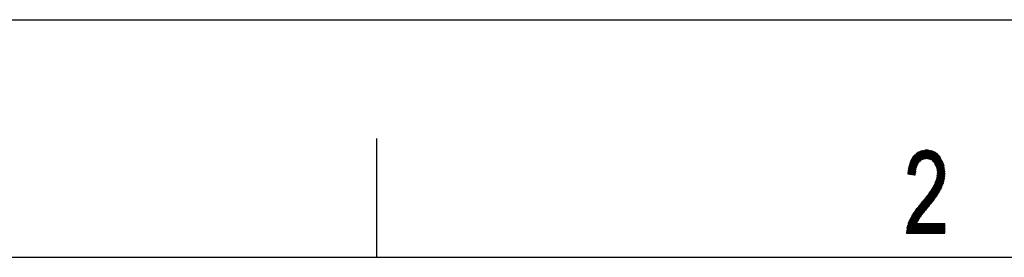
# Model space of a CAD drawing. Header units: millimetres. Extents: x 773 to 1664, y 340 to 970.
# Tile 14 of 60: x 897 to 1022, y 940 to 970. Entities that reach past the tile are written whole.
import ezdxf

# ---------------------------------------------------------------- set-up
doc = ezdxf.new("R2010")
doc.units = ezdxf.units.MM
doc.header["$LTSCALE"] = 46.2
doc.layers.get('0').update_dxf_attribs({"linetype": 'CONTINUOUS'})
doc.layers.add('1', color=7, linetype='CONTINUOUS')

msp = doc.modelspace()

# ---------------------------------------------------------------- linework, layer by layer
at = {"linetype": 'Continuous'}
msp.add_line((772.801, 970.328), (1663.801, 970.328), dxfattribs=at)
at = {"layer": '1', "linetype": 'Continuous'}
for p, q in [((942.301, 955.328), (942.301, 940.328)), ((1009.464, 950.926), (1011.087, 953.737)), ((1010.967, 953.681), (1009.491, 951.125)), ((1011.204, 953.786), (1009.495, 950.827)), ((1009.518, 951.323), (1010.846, 953.625)), ((1010.726, 953.568), (1009.544, 951.522)), ((1009.571, 951.72), (1010.59, 953.485)), ((1009.576, 950.816), (1011.299, 953.799)), ((1011.394, 953.812), (1009.658, 950.804)), ((1010.398, 953.305), (1009.669, 952.043)), ((1009.739, 950.792), (1011.489, 953.824)), ((1009.777, 952.382), (1010.206, 953.124)), ((1011.585, 953.837), (1009.82, 950.78)), ((1009.901, 950.768), (1011.68, 953.85)), ((1013.463, 953.083), (1010.165, 953.083)), ((1010.748, 952.182), (1010.205, 953.124)), ((1010.243, 953.159), (1013.388, 953.159)), ((1010.262, 953.177), (1010.791, 952.259)), ((1010.849, 952.312), (1010.319, 953.231)), ((1013.313, 953.235), (1010.324, 953.235)), ((1010.376, 953.284), (1010.907, 952.365)), ((1010.405, 953.312), (1013.237, 953.312)), ((1010.964, 952.418), (1010.433, 953.338)), ((1013.162, 953.388), (1010.486, 953.388)), ((1010.49, 953.392), (1011.021, 952.471)), ((1011.079, 952.524), (1010.547, 953.445)), ((1010.567, 953.464), (1013.087, 953.464)), ((1010.604, 953.499), (1011.137, 952.576)), ((1012.969, 953.54), (1010.666, 953.54)), ((1011.194, 952.629), (1010.668, 953.541)), ((1010.737, 953.573), (1011.258, 952.67)), ((1011.336, 952.689), (1010.806, 953.606)), ((1010.829, 953.616), (1012.817, 953.616)), ((1010.875, 953.638), (1011.413, 952.707)), ((1011.775, 953.862), (1010.916, 952.374)), ((1011.49, 952.726), (1010.945, 953.671)), ((1012.665, 953.693), (1010.992, 953.693)), ((1011.014, 953.703), (1011.568, 952.744)), ((1011.645, 952.762), (1011.083, 953.735)), ((1011.103, 952.546), (1011.866, 953.867)), ((1011.153, 953.768), (1011.723, 952.781)), ((1011.155, 953.769), (1012.512, 953.769)), ((1011.8, 952.799), (1011.228, 953.789)), ((1011.947, 953.855), (1011.264, 952.672)), ((1011.31, 953.8), (1011.896, 952.785)), ((1011.366, 952.696), (1012.029, 953.844)), ((1011.998, 952.761), (1011.392, 953.811)), ((1012.11, 953.832), (1011.468, 952.72)), ((1011.473, 953.822), (1012.1, 952.737)), ((1012.202, 952.712), (1011.555, 953.833)), ((1011.57, 952.744), (1012.191, 953.821)), ((1011.637, 953.844), (1012.304, 952.688)), ((1012.019, 953.845), (1011.646, 953.845)), ((1012.273, 953.809), (1011.672, 952.769)), ((1012.43, 952.623), (1011.719, 953.855)), ((1011.774, 952.793), (1012.354, 953.798)), ((1011.8, 953.866), (1012.614, 952.456)), ((1012.435, 953.786), (1011.862, 952.793)), ((1012.798, 952.29), (1011.889, 953.864)), ((1011.939, 952.775), (1012.513, 953.769)), ((1011.985, 953.85), (1014.066, 950.246)), ((1012.581, 953.734), (1012.017, 952.756)), ((1014.087, 950.362), (1012.081, 953.836)), ((1012.094, 952.738), (1012.65, 953.7)), ((1012.718, 953.666), (1012.171, 952.72)), ((1012.177, 953.823), (1014.097, 950.498)), ((1012.249, 952.701), (1012.786, 953.632)), ((1014.106, 950.633), (1012.273, 953.809)), ((1012.854, 953.598), (1012.326, 952.683)), ((1012.369, 953.796), (1014.116, 950.769)), ((1012.397, 952.653), (1012.923, 953.564)), ((1012.991, 953.529), (1012.455, 952.6)), ((1014.126, 950.904), (1012.465, 953.782)), ((1012.512, 952.548), (1013.058, 953.493)), ((1013.114, 953.437), (1012.57, 952.496)), ((1012.58, 953.735), (1014.113, 951.079)), ((1012.628, 952.444), (1013.169, 953.381)), ((1013.225, 953.325), (1012.686, 952.391)), ((1014.086, 951.278), (1012.703, 953.673)), ((1012.744, 952.339), (1013.28, 953.268)), ((1013.336, 953.212), (1012.801, 952.287)), ((1012.827, 953.611), (1014.059, 951.477)), ((1012.847, 952.213), (1013.391, 953.156)), ((1013.447, 953.1), (1012.887, 952.131)), ((1014.032, 951.676), (1012.951, 953.549)), ((1013.09, 953.461), (1014.005, 951.876)), ((1013.978, 952.075), (1013.302, 953.247)), ((1010.607, 951.864), (1009.612, 951.864)), ((1009.612, 951.863), (1010.276, 950.713)), ((1009.636, 951.94), (1010.641, 951.94)), ((1010.372, 950.699), (1009.643, 951.962)), ((1010.674, 952.016), (1009.661, 952.016)), ((1009.675, 952.06), (1010.393, 950.816)), ((1009.685, 952.092), (1010.708, 952.092)), ((1010.408, 950.943), (1009.706, 952.158)), ((1010.742, 952.168), (1009.709, 952.168)), ((1009.733, 952.245), (1010.776, 952.245)), ((1009.737, 952.257), (1010.422, 951.07)), ((1010.858, 952.321), (1009.757, 952.321)), ((1010.437, 951.197), (1009.768, 952.355)), ((1009.782, 952.397), (1010.941, 952.397)), ((1009.8, 952.453), (1010.452, 951.324)), ((1011.024, 952.473), (1009.806, 952.473)), ((1010.466, 951.451), (1009.839, 952.538)), ((1009.845, 952.549), (1011.107, 952.549)), ((1009.883, 952.613), (1010.481, 951.578)), ((1011.19, 952.626), (1009.891, 952.626)), ((1010.519, 951.664), (1009.928, 952.688)), ((1009.937, 952.702), (1011.392, 952.702)), ((1009.973, 952.763), (1010.557, 951.751)), ((1011.712, 952.778), (1009.982, 952.778)), ((1010.595, 951.837), (1010.018, 952.837)), ((1010.028, 952.854), (1013.601, 952.854)), ((1010.063, 952.912), (1010.633, 951.923)), ((1013.563, 952.931), (1010.073, 952.931)), ((1010.672, 952.01), (1010.107, 952.987)), ((1010.119, 953.007), (1013.526, 953.007)), ((1010.152, 953.062), (1010.71, 952.096)), ((1013.639, 952.778), (1011.925, 952.778)), ((1012.246, 952.702), (1013.676, 952.702)), ((1013.714, 952.626), (1012.426, 952.626)), ((1012.511, 952.549), (1013.751, 952.549)), ((1013.789, 952.473), (1012.595, 952.473)), ((1012.679, 952.397), (1013.826, 952.397)), ((1013.864, 952.321), (1012.764, 952.321)), ((1012.831, 952.245), (1013.902, 952.245)), ((1013.939, 952.168), (1012.868, 952.168)), ((1014.042, 950.136), (1012.87, 952.166)), ((1012.906, 952.092), (1013.976, 952.092)), ((1012.928, 952.049), (1013.502, 953.044)), ((1013.986, 952.016), (1012.944, 952.016)), ((1013.546, 952.967), (1012.968, 951.967)), ((1012.982, 951.94), (1013.997, 951.94)), ((1013.009, 951.885), (1013.586, 952.884)), ((1014.007, 951.864), (1013.02, 951.864)), ((1013.627, 952.802), (1013.05, 951.803)), ((1013.09, 951.721), (1013.667, 952.72)), ((1013.708, 952.638), (1013.116, 951.613)), ((1013.999, 951.923), (1013.121, 950.402)), ((1013.133, 951.49), (1013.748, 952.555)), ((1013.149, 950.603), (1013.982, 952.046)), ((1013.789, 952.473), (1013.15, 951.367)), ((1013.167, 951.243), (1013.829, 952.391)), ((1013.951, 952.144), (1013.177, 950.804)), ((1013.87, 952.309), (1013.184, 951.12)), ((1013.201, 950.997), (1013.91, 952.227)), ((1009.301, 943.328), (1014.049, 951.552)), ((1014.066, 951.429), (1009.389, 943.328)), ((1009.457, 950.873), (1010.4, 950.873)), ((1009.462, 950.905), (1009.507, 950.826)), ((1010.409, 950.949), (1009.467, 950.949)), ((1009.477, 943.328), (1014.082, 951.305)), ((1009.603, 950.812), (1009.478, 951.028)), ((1009.478, 951.025), (1010.417, 951.025)), ((1010.426, 951.101), (1009.488, 951.101)), ((1009.495, 951.152), (1009.699, 950.798)), ((1009.498, 951.178), (1010.435, 951.178)), ((1010.444, 951.254), (1009.508, 951.254)), ((1009.796, 950.784), (1009.511, 951.276)), ((1009.519, 951.33), (1010.452, 951.33)), ((1009.528, 951.4), (1009.892, 950.769)), ((1010.461, 951.406), (1009.529, 951.406)), ((1009.539, 951.483), (1010.47, 951.483)), ((1009.988, 950.755), (1009.544, 951.523)), ((1010.479, 951.559), (1009.549, 951.559)), ((1009.559, 951.635), (1010.506, 951.635)), ((1009.561, 951.647), (1010.084, 950.741)), ((1014.099, 951.182), (1009.565, 943.328)), ((1010.54, 951.711), (1009.57, 951.711)), ((1010.18, 950.727), (1009.581, 951.765)), ((1009.588, 951.787), (1010.573, 951.787)), ((1009.653, 943.328), (1014.116, 951.059)), ((1010.391, 950.797), (1009.706, 950.797)), ((1014.128, 950.927), (1009.741, 943.328)), ((1010.56, 951.757), (1009.982, 950.756)), ((1010.063, 950.744), (1010.465, 951.441)), ((1010.443, 951.25), (1010.144, 950.732)), ((1010.225, 950.721), (1010.421, 951.06)), ((1010.226, 950.72), (1010.382, 950.72)), ((1010.399, 950.869), (1010.306, 950.709)), ((1011.047, 945.438), (1014.115, 950.752)), ((1014.103, 950.578), (1011.408, 945.912)), ((1014.032, 951.676), (1012.879, 949.678)), ((1013.057, 951.787), (1014.017, 951.787)), ((1013.069, 950.159), (1014.016, 951.799)), ((1014.027, 951.711), (1013.095, 951.711)), ((1013.113, 951.635), (1014.038, 951.635)), ((1013.121, 951.578), (1014.017, 950.025)), ((1014.048, 951.559), (1013.124, 951.559)), ((1013.134, 951.483), (1014.058, 951.483)), ((1014.069, 951.406), (1013.145, 951.406)), ((1013.993, 949.915), (1013.148, 951.378)), ((1013.15, 950.613), (1013.837, 949.424)), ((1013.155, 951.33), (1014.079, 951.33)), ((1014.107, 950.644), (1013.155, 950.644)), ((1014.089, 951.254), (1013.165, 951.254)), ((1013.165, 950.72), (1014.113, 950.72)), ((1013.872, 949.515), (1013.167, 950.735)), ((1013.176, 951.178), (1013.969, 949.805)), ((1013.176, 951.178), (1014.1, 951.178)), ((1014.118, 950.797), (1013.176, 950.797)), ((1013.185, 950.858), (1013.907, 949.607)), ((1014.11, 951.101), (1013.186, 951.101)), ((1013.187, 950.873), (1014.124, 950.873)), ((1013.197, 951.025), (1014.12, 951.025)), ((1014.129, 950.949), (1013.197, 950.949)), ((1013.942, 949.698), (1013.202, 950.981)), ((1011.714, 946.289), (1014.09, 950.404)), ((1014.053, 950.188), (1012.019, 946.665)), ((1012.325, 947.042), (1013.999, 949.941)), ((1013.934, 949.676), (1012.651, 947.454)), ((1012.732, 949.349), (1013.808, 949.349)), ((1013.303, 948.367), (1012.734, 949.352)), ((1013.837, 949.425), (1012.778, 949.425)), ((1012.779, 949.427), (1013.35, 948.438)), ((1012.809, 949.501), (1013.866, 949.501)), ((1013.393, 948.516), (1012.815, 949.516)), ((1013.896, 949.577), (1012.839, 949.577)), ((1012.851, 949.607), (1013.435, 948.595)), ((1012.869, 949.653), (1013.925, 949.653)), ((1013.478, 948.673), (1012.887, 949.698)), ((1013.952, 949.73), (1012.899, 949.73)), ((1012.922, 949.788), (1013.521, 948.751)), ((1012.929, 949.806), (1013.969, 949.806)), ((1013.564, 948.829), (1012.958, 949.879)), ((1013.986, 949.882), (1012.959, 949.882)), ((1012.99, 949.958), (1014.003, 949.958)), ((1012.994, 949.969), (1013.607, 948.907)), ((1014.019, 950.034), (1013.02, 950.034)), ((1013.65, 948.985), (1013.03, 950.06)), ((1013.05, 950.111), (1014.036, 950.111)), ((1013.065, 950.15), (1013.693, 949.063)), ((1014.053, 950.187), (1013.08, 950.187)), ((1013.731, 949.15), (1013.099, 950.244)), ((1013.102, 950.263), (1014.07, 950.263)), ((1014.085, 950.339), (1013.112, 950.339)), ((1013.116, 950.367), (1013.766, 949.241)), ((1013.123, 950.416), (1014.091, 950.416)), ((1014.096, 950.492), (1013.133, 950.492)), ((1013.801, 949.333), (1013.133, 950.49)), ((1013.144, 950.568), (1014.102, 950.568)), ((1012.269, 948.622), (1009.299, 943.478)), ((1011.91, 948.129), (1013.142, 948.129)), ((1011.929, 948.155), (1012.469, 947.22)), ((1013.194, 948.205), (1011.965, 948.205)), ((1012.52, 947.283), (1011.978, 948.223)), ((1012.021, 948.282), (1013.245, 948.282)), ((1012.027, 948.29), (1012.571, 947.348)), ((1012.621, 947.414), (1012.076, 948.358)), ((1013.296, 948.358), (1012.077, 948.358)), ((1012.125, 948.425), (1012.671, 947.481)), ((1012.132, 948.434), (1013.347, 948.434)), ((1012.72, 947.547), (1012.175, 948.492)), ((1013.389, 948.51), (1012.188, 948.51)), ((1012.224, 948.56), (1012.77, 947.613)), ((1012.243, 948.586), (1013.431, 948.586)), ((1012.82, 947.679), (1012.273, 948.627)), ((1013.473, 948.663), (1012.299, 948.663)), ((1012.322, 948.694), (1012.87, 947.745)), ((1012.354, 948.739), (1013.515, 948.739)), ((1012.919, 947.812), (1012.371, 948.762)), ((1013.557, 948.815), (1012.41, 948.815)), ((1012.42, 948.83), (1012.969, 947.878)), ((1012.457, 948.891), (1013.599, 948.891)), ((1013.018, 947.945), (1012.465, 948.904)), ((1013.64, 948.968), (1012.503, 948.968)), ((1012.509, 948.979), (1013.066, 948.015)), ((1012.548, 949.044), (1013.682, 949.044)), ((1013.113, 948.086), (1012.554, 949.054)), ((1013.719, 949.12), (1012.594, 949.12)), ((1012.599, 949.128), (1013.16, 948.156)), ((1012.64, 949.196), (1013.749, 949.196)), ((1013.208, 948.227), (1012.644, 949.203)), ((1013.778, 949.272), (1012.686, 949.272)), ((1012.689, 949.277), (1013.255, 948.297)), ((1013.045, 947.984), (1013.758, 949.219)), ((1009.322, 943.669), (1011.855, 948.056)), ((1011.549, 947.68), (1009.344, 943.861)), ((1009.367, 944.052), (1011.244, 947.303)), ((1010.938, 946.927), (1009.4, 944.262)), ((1010.903, 946.883), (1011.441, 945.952)), ((1010.925, 946.91), (1012.218, 946.91)), ((1011.492, 946.015), (1010.955, 946.947)), ((1012.279, 946.986), (1010.987, 946.986)), ((1011.006, 947.01), (1011.544, 946.079)), ((1011.048, 947.062), (1012.341, 947.062)), ((1011.595, 946.142), (1011.058, 947.073)), ((1011.109, 947.137), (1011.647, 946.206)), ((1012.403, 947.138), (1011.11, 947.138)), ((1011.698, 946.269), (1011.16, 947.2)), ((1011.172, 947.215), (1012.465, 947.215)), ((1011.212, 947.264), (1011.749, 946.332)), ((1012.527, 947.291), (1011.234, 947.291)), ((1011.801, 946.396), (1011.263, 947.327)), ((1011.296, 947.367), (1012.585, 947.367)), ((1011.315, 947.39), (1011.852, 946.459)), ((1012.643, 947.443), (1011.357, 947.443)), ((1011.904, 946.523), (1011.366, 947.454)), ((1011.417, 947.517), (1011.955, 946.586)), ((1011.419, 947.519), (1012.7, 947.519)), ((1012.006, 946.649), (1011.469, 947.581)), ((1012.757, 947.596), (1011.481, 947.596)), ((1011.52, 947.644), (1012.058, 946.713)), ((1011.543, 947.672), (1012.814, 947.672)), ((1012.109, 946.776), (1011.572, 947.707)), ((1012.872, 947.748), (1011.605, 947.748)), ((1011.623, 947.771), (1012.161, 946.84)), ((1011.667, 947.824), (1012.929, 947.824)), ((1012.212, 946.903), (1011.674, 947.834)), ((1011.726, 947.898), (1012.263, 946.966)), ((1012.986, 947.901), (1011.728, 947.901)), ((1012.315, 947.03), (1011.777, 947.961)), ((1011.79, 947.977), (1013.04, 947.977)), ((1011.829, 948.024), (1012.366, 947.093)), ((1013.091, 948.053), (1011.852, 948.053)), ((1012.418, 947.156), (1011.88, 948.088)), ((1009.528, 944.636), (1010.633, 946.55)), ((1010.18, 945.918), (1009.768, 945.203)), ((1010.551, 944.597), (1009.97, 945.603)), ((1011.178, 945.614), (1009.976, 945.614)), ((1010.016, 945.676), (1010.594, 944.675)), ((1010.026, 945.69), (1011.234, 945.69)), ((1010.637, 944.753), (1010.064, 945.746)), ((1011.291, 945.767), (1010.078, 945.767)), ((1010.111, 945.816), (1010.68, 944.831)), ((1010.129, 945.843), (1011.352, 945.843)), ((1010.723, 944.909), (1010.159, 945.886)), ((1011.414, 945.919), (1010.181, 945.919)), ((1010.206, 945.957), (1010.766, 944.988)), ((1010.232, 945.995), (1011.476, 945.995)), ((1010.809, 945.066), (1010.254, 946.027)), ((1011.538, 946.071), (1010.284, 946.071)), ((1010.301, 946.097), (1010.852, 945.144)), ((1010.336, 946.148), (1011.6, 946.148)), ((1010.894, 945.222), (1010.349, 946.167)), ((1011.661, 946.224), (1010.387, 946.224)), ((1010.396, 946.237), (1010.941, 945.295)), ((1010.439, 946.3), (1011.723, 946.3)), ((1010.99, 945.361), (1010.444, 946.308)), ((1010.492, 946.376), (1011.04, 945.428)), ((1011.785, 946.376), (1010.492, 946.376)), ((1011.089, 945.495), (1010.543, 946.44)), ((1010.554, 946.452), (1011.847, 946.452)), ((1010.595, 946.503), (1011.139, 945.561)), ((1011.909, 946.529), (1010.616, 946.529)), ((1011.188, 945.628), (1010.646, 946.566)), ((1010.678, 946.605), (1011.97, 946.605)), ((1010.698, 946.63), (1011.237, 945.695)), ((1012.032, 946.681), (1010.739, 946.681)), ((1011.287, 945.761), (1010.749, 946.693)), ((1010.801, 946.757), (1012.094, 946.757)), ((1010.801, 946.756), (1011.338, 945.825)), ((1011.39, 945.889), (1010.852, 946.82)), ((1012.156, 946.834), (1010.863, 946.834)), ((1010.052, 943.328), (1009.442, 944.384)), ((1014.14, 944.395), (1009.446, 944.395)), ((1009.472, 944.471), (1014.14, 944.471)), ((1009.475, 944.48), (1010.14, 943.328)), ((1014.14, 944.547), (1009.498, 944.547)), ((1010.228, 943.328), (1009.507, 944.576)), ((1009.524, 944.623), (1010.566, 944.623)), ((1009.54, 944.672), (1010.316, 943.328)), ((1010.608, 944.7), (1009.55, 944.7)), ((1010.404, 943.328), (1009.573, 944.767)), ((1009.576, 944.776), (1010.65, 944.776)), ((1010.691, 944.852), (1009.602, 944.852)), ((1009.606, 944.863), (1010.492, 943.328)), ((1009.628, 944.928), (1010.733, 944.928)), ((1010.58, 943.328), (1009.641, 944.954)), ((1010.775, 945.004), (1009.667, 945.004)), ((1009.682, 945.035), (1010.668, 943.328)), ((1009.705, 945.081), (1010.817, 945.081)), ((1010.756, 943.328), (1009.723, 945.116)), ((1010.859, 945.157), (1009.744, 945.157)), ((1009.765, 945.197), (1010.844, 943.328)), ((1009.783, 945.233), (1010.9, 945.233)), ((1010.932, 943.328), (1009.806, 945.279)), ((1010.951, 945.309), (1009.821, 945.309)), ((1009.829, 943.328), (1010.544, 944.567)), ((1009.847, 945.36), (1011.02, 943.328)), ((1009.86, 945.386), (1011.008, 945.386)), ((1011.108, 943.328), (1009.888, 945.441)), ((1011.065, 945.462), (1009.898, 945.462)), ((1010.632, 944.567), (1009.917, 943.328)), ((1009.929, 945.522), (1011.196, 943.328)), ((1009.937, 945.538), (1011.121, 945.538)), ((1010.005, 943.328), (1010.72, 944.567)), ((1010.808, 944.567), (1010.093, 943.328)), ((1010.181, 943.328), (1010.896, 944.567)), ((1010.984, 944.567), (1010.268, 943.328)), ((1010.356, 943.328), (1011.072, 944.567)), ((1011.16, 944.567), (1010.444, 943.328)), ((1010.532, 943.328), (1011.248, 944.567)), ((1011.284, 943.328), (1010.569, 944.567)), ((1011.336, 944.567), (1010.62, 943.328)), ((1010.657, 944.567), (1011.372, 943.328)), ((1010.708, 943.328), (1011.424, 944.567)), ((1011.46, 943.328), (1010.745, 944.567)), ((1011.512, 944.567), (1010.796, 943.328)), ((1010.833, 944.567), (1011.548, 943.328)), ((1010.884, 943.328), (1011.6, 944.567)), ((1011.636, 943.328), (1010.921, 944.567)), ((1011.688, 944.567), (1010.972, 943.328)), ((1011.009, 944.567), (1011.724, 943.328)), ((1011.06, 943.328), (1011.776, 944.567)), ((1011.812, 943.328), (1011.097, 944.567)), ((1011.864, 944.567), (1011.148, 943.328)), ((1011.185, 944.567), (1011.9, 943.328)), ((1011.236, 943.328), (1011.952, 944.567)), ((1011.988, 943.328), (1011.273, 944.567)), ((1012.04, 944.567), (1011.324, 943.328)), ((1011.361, 944.567), (1012.076, 943.328)), ((1011.412, 943.328), (1012.128, 944.567)), ((1012.164, 943.328), (1011.449, 944.567)), ((1012.216, 944.567), (1011.5, 943.328)), ((1011.537, 944.567), (1012.252, 943.328)), ((1011.588, 943.328), (1012.304, 944.567)), ((1012.34, 943.328), (1011.625, 944.567)), ((1012.392, 944.567), (1011.676, 943.328)), ((1011.713, 944.567), (1012.428, 943.328)), ((1011.764, 943.328), (1012.48, 944.567)), ((1012.516, 943.328), (1011.801, 944.567)), ((1012.568, 944.567), (1011.852, 943.328)), ((1011.889, 944.567), (1012.604, 943.328)), ((1011.94, 943.328), (1012.656, 944.567)), ((1012.692, 943.328), (1011.977, 944.567)), ((1012.744, 944.567), (1012.028, 943.328)), ((1012.065, 944.567), (1012.78, 943.328)), ((1012.116, 943.328), (1012.832, 944.567)), ((1012.868, 943.328), (1012.153, 944.567)), ((1012.92, 944.567), (1012.204, 943.328)), ((1012.241, 944.567), (1012.956, 943.328)), ((1012.292, 943.328), (1013.008, 944.567)), ((1013.044, 943.328), (1012.329, 944.567)), ((1013.096, 944.567), (1012.38, 943.328)), ((1012.417, 944.567), (1013.132, 943.328)), ((1012.468, 943.328), (1013.183, 944.567)), ((1013.22, 943.328), (1012.505, 944.567)), ((1013.271, 944.567), (1012.556, 943.328)), ((1012.593, 944.567), (1013.308, 943.328)), ((1012.644, 943.328), (1013.359, 944.567)), ((1013.396, 943.328), (1012.681, 944.567)), ((1013.447, 944.567), (1012.732, 943.328)), ((1012.769, 944.567), (1013.484, 943.328)), ((1012.82, 943.328), (1013.535, 944.567)), ((1013.572, 943.328), (1012.857, 944.567)), ((1013.623, 944.567), (1012.908, 943.328)), ((1012.945, 944.567), (1013.66, 943.328)), ((1012.996, 943.328), (1013.711, 944.567)), ((1013.748, 943.328), (1013.033, 944.567)), ((1013.799, 944.567), (1013.084, 943.328)), ((1013.121, 944.567), (1013.836, 943.328)), ((1013.172, 943.328), (1013.887, 944.567)), ((1013.924, 943.328), (1013.209, 944.567)), ((1013.975, 944.567), (1013.26, 943.328)), ((1013.297, 944.567), (1014.012, 943.328)), ((1013.348, 943.328), (1014.063, 944.567)), ((1014.1, 943.328), (1013.385, 944.567)), ((1014.14, 944.547), (1013.436, 943.328)), ((1013.473, 944.567), (1014.14, 943.412)), ((1013.524, 943.328), (1014.14, 944.395)), ((1014.14, 943.564), (1013.561, 944.567)), ((1013.649, 944.567), (1014.14, 943.716)), ((1014.14, 943.869), (1013.737, 944.567)), ((1013.825, 944.567), (1014.14, 944.021)), ((1014.14, 944.174), (1013.913, 944.567)), ((1014.001, 944.567), (1014.14, 944.326)), ((1014.14, 944.479), (1014.089, 944.567)), ((1014.14, 943.328), (1009.282, 943.328)), ((1009.291, 943.404), (1014.14, 943.404)), ((1009.348, 943.328), (1009.293, 943.423)), ((1014.14, 943.48), (1009.299, 943.48)), ((1009.308, 943.556), (1014.14, 943.556)), ((1009.308, 943.55), (1009.436, 943.328)), ((1014.14, 943.633), (1009.317, 943.633)), ((1009.524, 943.328), (1009.323, 943.677)), ((1009.326, 943.709), (1014.14, 943.709)), ((1014.14, 943.785), (1009.335, 943.785)), ((1009.337, 943.803), (1009.612, 943.328)), ((1009.344, 943.861), (1014.14, 943.861)), ((1009.7, 943.328), (1009.352, 943.93)), ((1014.14, 943.937), (1009.353, 943.937)), ((1009.362, 944.014), (1014.14, 944.014)), ((1009.367, 944.057), (1009.788, 943.328)), ((1014.14, 944.09), (1009.371, 944.09)), ((1009.38, 944.166), (1014.14, 944.166)), ((1009.876, 943.328), (1009.382, 944.183)), ((1014.14, 944.242), (1009.393, 944.242)), ((1009.409, 944.289), (1009.964, 943.328)), ((1009.42, 944.319), (1014.14, 944.319)), ((1014.14, 944.242), (1013.612, 943.328)), ((1013.7, 943.328), (1014.14, 944.09)), ((1014.14, 943.937), (1013.788, 943.328)), ((1013.876, 943.328), (1014.14, 943.785)), ((1014.14, 943.633), (1013.964, 943.328)), ((1014.052, 943.328), (1014.14, 943.48)), ((802.801, 940.328), (1423.801, 940.328))]:
    msp.add_line(p, q, dxfattribs=at)

doc.saveas('drawing.dxf')
